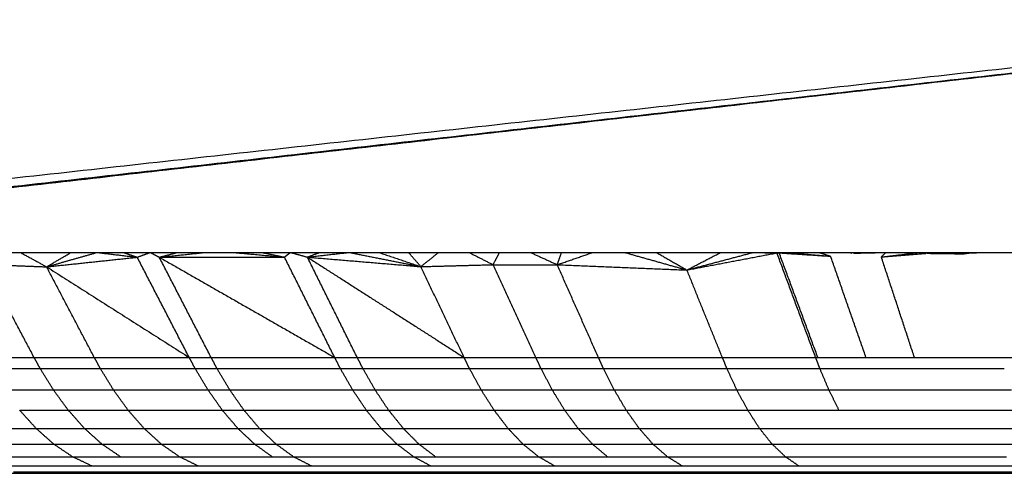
# Model space of a CAD drawing. Header units: millimetres. Extents: x 0 to 78, y 0 to 73.1.
# Tile 2 of 20: x 16.6 to 27.7, y 0 to 5.1. Entities that reach past the tile are written whole.
import ezdxf

# ---------------------------------------------------------------- set-up
doc = ezdxf.new("R2010")
doc.units = ezdxf.units.MM
doc.header["$MEASUREMENT"] = 0
doc.layers.add('Make2D$visible$lines', color=7, linetype='Continuous', true_color=0x000000)

msp = doc.modelspace()

# ---------------------------------------------------------------- linework, layer by layer
at = {"layer": 'Make2D$visible$lines'}
for points in [[(32.665, 5.114), (20.796, 3.802), (8.927, 2.49)], [(32.926, 5.096), (21.531, 3.801), (10.136, 2.506)], [(32.768, 5.08), (21.452, 3.793), (10.136, 2.507)], [(32.927, 5.096), (21.55, 3.801), (10.173, 2.507)], [(32.94, 5.096), (21.557, 3.801), (10.173, 2.506)], [(32.765, 5.08), (21.506, 3.801), (10.247, 2.523)], [(32.942, 5.096), (22.29, 3.883), (11.639, 2.669)], [(16.285, 2.49), (16.425, 2.49), (16.564, 2.49)], [(16.564, 2.49), (16.706, 2.49), (16.848, 2.49)], [(16.564, 2.49), (16.712, 2.409), (16.86, 2.328)], [(16.848, 2.49), (16.992, 2.49), (17.136, 2.49)], [(16.86, 2.328), (16.998, 2.409), (17.136, 2.49)], [(16.86, 2.328), (17.144, 2.409), (17.429, 2.49)], [(17.136, 2.49), (17.282, 2.49), (17.429, 2.49)], [(17.429, 2.49), (17.577, 2.49), (17.726, 2.49)], [(17.429, 2.49), (17.655, 2.463), (17.882, 2.436)], [(17.726, 2.49), (17.877, 2.49), (18.028, 2.49)], [(17.726, 2.49), (17.804, 2.463), (17.882, 2.436)], [(17.882, 2.436), (17.955, 2.463), (18.028, 2.49)], [(18.028, 2.49), (18.182, 2.49), (18.335, 2.49)], [(18.028, 2.49), (18.08, 2.463), (18.131, 2.436)], [(18.131, 2.436), (18.233, 2.463), (18.335, 2.49)], [(18.131, 2.436), (18.389, 2.463), (18.646, 2.49)], [(18.335, 2.49), (18.491, 2.49), (18.646, 2.49)], [(18.646, 2.49), (18.805, 2.49), (18.963, 2.49)], [(18.963, 2.49), (19.123, 2.49), (19.284, 2.49)], [(18.963, 2.49), (19.252, 2.464), (19.542, 2.437)], [(19.284, 2.49), (19.413, 2.464), (19.542, 2.437)], [(19.284, 2.49), (19.446, 2.49), (19.609, 2.49)], [(19.542, 2.437), (19.575, 2.464), (19.609, 2.49)], [(19.609, 2.49), (19.773, 2.49), (19.938, 2.49)], [(19.609, 2.49), (19.705, 2.464), (19.8, 2.437)], [(19.8, 2.437), (19.869, 2.464), (19.938, 2.49)], [(19.8, 2.437), (20.035, 2.464), (20.269, 2.49)], [(19.938, 2.49), (20.103, 2.49), (20.269, 2.49)], [(20.269, 2.49), (20.436, 2.49), (20.603, 2.49)], [(20.269, 2.49), (20.674, 2.41), (21.079, 2.33)], [(20.603, 2.49), (20.772, 2.49), (20.94, 2.49)], [(20.603, 2.49), (20.841, 2.41), (21.079, 2.33)], [(21.079, 2.33), (21.01, 2.41), (20.94, 2.49)], [(20.94, 2.49), (21.11, 2.49), (21.28, 2.49)], [(21.079, 2.33), (21.179, 2.41), (21.28, 2.49)], [(21.28, 2.49), (21.451, 2.49), (21.622, 2.49)], [(21.622, 2.49), (21.758, 2.421), (21.894, 2.352)], [(21.622, 2.49), (21.795, 2.49), (21.967, 2.49)], [(21.894, 2.352), (21.931, 2.421), (21.967, 2.49)], [(21.967, 2.49), (22.141, 2.49), (22.315, 2.49)], [(22.315, 2.49), (22.491, 2.49), (22.666, 2.49)], [(22.315, 2.49), (22.466, 2.421), (22.617, 2.352)], [(22.617, 2.352), (22.642, 2.421), (22.666, 2.49)], [(22.617, 2.352), (22.818, 2.421), (23.019, 2.49)], [(22.666, 2.49), (22.843, 2.49), (23.019, 2.49)], [(23.019, 2.49), (23.197, 2.49), (23.376, 2.49)], [(23.376, 2.49), (23.555, 2.49), (23.734, 2.49)], [(23.376, 2.49), (23.727, 2.391), (24.079, 2.292)], [(23.734, 2.49), (23.907, 2.391), (24.079, 2.292)], [(23.734, 2.49), (23.915, 2.49), (24.096, 2.49)], [(24.079, 2.292), (24.453, 2.391), (24.827, 2.49)], [(24.079, 2.292), (24.269, 2.391), (24.459, 2.489)], [(24.093, 2.295), (24.593, 2.39), (25.094, 2.485)], [(24.096, 2.49), (24.278, 2.49), (24.46, 2.49)], [(24.46, 2.49), (24.557, 2.49), (24.654, 2.49)], [(24.654, 2.49), (24.678, 2.49), (24.702, 2.49)], [(24.702, 2.49), (24.73, 2.49), (24.759, 2.49)], [(24.759, 2.49), (24.793, 2.49), (24.827, 2.49)], [(24.827, 2.49), (25.012, 2.49), (25.197, 2.49)], [(24.866, 2.489), (24.98, 2.487), (25.094, 2.485)], [(25.094, 2.485), (25.144, 2.488), (25.194, 2.49)], [(25.53, 1.306), (25.312, 1.896), (25.094, 2.485)], [(25.095, 2.485), (25.107, 2.485), (25.119, 2.485)], [(25.119, 2.485), (25.128, 2.486), (25.137, 2.486)], [(25.119, 2.485), (25.395, 2.467), (25.671, 2.449)], [(25.555, 1.306), (25.337, 1.896), (25.119, 2.485)], [(25.197, 2.49), (25.448, 2.469), (25.699, 2.447)], [(25.197, 2.49), (25.383, 2.49), (25.57, 2.49)], [(25.57, 2.49), (25.607, 2.49), (25.644, 2.49)], [(25.57, 2.49), (25.634, 2.469), (25.699, 2.447)], [(25.644, 2.49), (25.667, 2.49), (25.69, 2.49)], [(25.69, 2.49), (25.704, 2.49), (25.717, 2.49)], [(26.098, 1.306), (25.899, 1.877), (25.699, 2.447)], [(25.717, 2.49), (25.831, 2.49), (25.945, 2.49)], [(25.928, 2.482), (25.937, 2.486), (25.945, 2.49)], [(25.945, 2.49), (26.134, 2.49), (26.323, 2.49)], [(25.948, 2.489), (25.96, 2.486), (25.971, 2.482)], [(25.972, 2.482), (26.147, 2.486), (26.323, 2.49)], [(26.271, 2.439), (26.297, 2.465), (26.323, 2.49)], [(26.271, 2.439), (26.487, 2.465), (26.702, 2.49)], [(26.271, 2.439), (26.522, 2.459), (26.772, 2.479)], [(26.323, 2.49), (26.513, 2.49), (26.702, 2.49)], [(26.702, 2.49), (26.892, 2.49), (27.082, 2.49)], [(26.702, 2.49), (26.767, 2.485), (26.832, 2.479)], [(26.702, 2.49), (26.737, 2.485), (26.772, 2.479)], [(26.832, 2.479), (26.957, 2.485), (27.082, 2.49)], [(26.832, 2.479), (27.015, 2.477), (27.197, 2.475)], [(27.082, 2.49), (27.191, 2.49), (27.3, 2.49)], [(27.082, 2.49), (27.181, 2.488), (27.28, 2.487)], [(27.082, 2.49), (27.139, 2.482), (27.197, 2.475)], [(27.197, 2.475), (27.239, 2.481), (27.28, 2.487)], [(27.28, 2.487), (27.371, 2.488), (27.462, 2.49)], [(27.299, 2.487), (27.389, 2.488), (27.479, 2.488)], [(27.3, 2.49), (27.381, 2.49), (27.462, 2.49)], [(27.462, 2.49), (27.653, 2.49), (27.843, 2.49)], [(27.462, 2.49), (27.474, 2.489), (27.486, 2.488)], [(27.486, 2.488), (27.568, 2.489), (27.649, 2.489)], [(16.164, 2.354), (16.512, 2.341), (16.86, 2.328)], [(16.719, 1.306), (16.442, 1.83), (16.164, 2.354)], [(16.86, 2.328), (17.371, 2.382), (17.882, 2.436)], [(18.468, 1.306), (18.175, 1.871), (17.882, 2.436)], [(18.131, 2.436), (18.837, 2.436), (19.542, 2.437)], [(18.131, 2.436), (19.12, 1.871), (20.108, 1.306)], [(18.715, 1.306), (18.423, 1.871), (18.131, 2.436)], [(20.108, 1.306), (19.825, 1.872), (19.542, 2.437)], [(20.362, 1.306), (20.081, 1.872), (19.8, 2.437)], [(19.8, 2.437), (20.684, 1.872), (21.567, 1.306)], [(19.8, 2.437), (20.44, 2.384), (21.079, 2.33)], [(21.079, 2.33), (21.486, 2.341), (21.894, 2.352)], [(21.894, 2.352), (22.255, 2.352), (22.617, 2.352)], [(22.375, 1.306), (22.134, 1.829), (21.894, 2.352)], [(22.617, 2.352), (23.348, 2.322), (24.079, 2.292)], [(23.081, 1.306), (22.849, 1.829), (22.617, 2.352)], [(26.644, 1.306), (26.458, 1.873), (26.271, 2.439)], [(16.86, 2.328), (17.664, 1.817), (18.468, 1.306)], [(17.398, 1.306), (17.129, 1.817), (16.86, 2.328)], [(21.567, 1.306), (21.323, 1.818), (21.079, 2.33)], [(24.479, 1.306), (24.279, 1.799), (24.079, 2.292)], [(16.169, 1.306), (16.444, 1.306), (16.719, 1.306)], [(16.719, 1.306), (17.059, 1.306), (17.398, 1.306)], [(16.788, 1.182), (16.753, 1.244), (16.719, 1.306)], [(17.398, 1.306), (17.933, 1.306), (18.468, 1.306)], [(17.466, 1.182), (17.432, 1.244), (17.398, 1.306)], [(18.468, 1.306), (18.591, 1.306), (18.715, 1.306)], [(18.535, 1.182), (18.501, 1.244), (18.468, 1.306)], [(18.715, 1.306), (19.411, 1.306), (20.108, 1.306)], [(18.781, 1.182), (18.748, 1.244), (18.715, 1.306)], [(20.108, 1.306), (20.235, 1.306), (20.362, 1.306)], [(20.172, 1.182), (20.14, 1.244), (20.108, 1.306)], [(20.362, 1.306), (20.965, 1.306), (21.567, 1.306)], [(20.426, 1.182), (20.394, 1.244), (20.362, 1.306)], [(21.567, 1.306), (21.971, 1.306), (22.375, 1.306)], [(21.628, 1.182), (21.597, 1.244), (21.567, 1.306)], [(22.375, 1.306), (22.728, 1.306), (23.081, 1.306)], [(22.434, 1.182), (22.404, 1.244), (22.375, 1.306)], [(23.081, 1.306), (23.78, 1.306), (24.479, 1.306)], [(23.138, 1.182), (23.11, 1.244), (23.081, 1.306)], [(24.479, 1.306), (25.005, 1.306), (25.53, 1.306)], [(24.53, 1.182), (24.505, 1.244), (24.479, 1.306)], [(25.53, 1.306), (25.543, 1.306), (25.555, 1.306)], [(25.578, 1.182), (25.554, 1.244), (25.53, 1.306)], [(25.555, 1.306), (25.827, 1.306), (26.098, 1.306)], [(26.098, 1.306), (26.214, 1.306), (26.33, 1.306)], [(26.33, 1.306), (26.35, 1.306), (26.371, 1.306)], [(26.371, 1.306), (26.507, 1.306), (26.644, 1.306)], [(26.644, 1.306), (26.889, 1.306), (27.134, 1.306)], [(27.134, 1.306), (27.163, 1.306), (27.192, 1.306)], [(27.192, 1.306), (27.365, 1.306), (27.537, 1.306)], [(27.537, 1.306), (27.579, 1.306), (27.62, 1.306)], [(27.62, 1.306), (27.629, 1.306), (27.638, 1.306)], [(27.638, 1.306), (27.725, 1.306), (27.812, 1.306)], [(16.238, 1.182), (16.513, 1.182), (16.788, 1.182)], [(16.788, 1.182), (17.127, 1.182), (17.466, 1.182)], [(16.937, 0.94), (16.862, 1.061), (16.788, 1.182)], [(17.466, 1.182), (18, 1.182), (18.535, 1.182)], [(17.614, 0.94), (17.54, 1.061), (17.466, 1.182)], [(18.535, 1.182), (18.658, 1.182), (18.781, 1.182)], [(18.68, 0.94), (18.607, 1.061), (18.535, 1.182)], [(18.781, 1.182), (19.476, 1.182), (20.172, 1.182)], [(18.925, 0.94), (18.853, 1.061), (18.781, 1.182)], [(20.172, 1.182), (20.299, 1.182), (20.426, 1.182)], [(20.311, 0.94), (20.241, 1.061), (20.172, 1.182)], [(20.426, 1.182), (21.027, 1.182), (21.628, 1.182)], [(20.564, 0.94), (20.495, 1.061), (20.426, 1.182)], [(21.628, 1.182), (22.031, 1.182), (22.434, 1.182)], [(21.76, 0.94), (21.694, 1.061), (21.628, 1.182)], [(22.434, 1.182), (22.786, 1.182), (23.138, 1.182)], [(22.561, 0.94), (22.498, 1.061), (22.434, 1.182)], [(23.138, 1.182), (23.834, 1.182), (24.53, 1.182)], [(23.26, 0.94), (23.199, 1.061), (23.138, 1.182)], [(24.53, 1.182), (25.054, 1.182), (25.578, 1.182)], [(24.642, 0.94), (24.586, 1.061), (24.53, 1.182)], [(25.578, 1.182), (25.59, 1.182), (25.603, 1.182)], [(25.68, 0.94), (25.629, 1.061), (25.578, 1.182)], [(25.603, 1.182), (25.873, 1.182), (26.143, 1.182)], [(26.143, 1.182), (26.258, 1.182), (26.373, 1.182)], [(26.373, 1.182), (26.394, 1.182), (26.414, 1.182)], [(26.414, 1.182), (26.55, 1.182), (26.686, 1.182)], [(26.686, 1.182), (26.93, 1.182), (27.174, 1.182)], [(27.174, 1.182), (27.202, 1.182), (27.231, 1.182)], [(27.231, 1.182), (27.403, 1.182), (27.575, 1.182)], [(27.575, 1.182), (27.616, 1.182), (27.657, 1.182)], [(16.388, 0.94), (16.663, 0.94), (16.937, 0.94)], [(16.937, 0.94), (17.276, 0.94), (17.614, 0.94)], [(17.104, 0.712), (17.021, 0.826), (16.937, 0.94)], [(17.614, 0.94), (18.147, 0.94), (18.68, 0.94)], [(17.779, 0.712), (17.697, 0.826), (17.614, 0.94)], [(18.68, 0.94), (18.803, 0.94), (18.925, 0.94)], [(18.841, 0.712), (18.76, 0.826), (18.68, 0.94)], [(18.926, 0.94), (19.618, 0.94), (20.311, 0.94)], [(19.085, 0.712), (19.005, 0.826), (18.926, 0.94)], [(20.311, 0.94), (20.438, 0.94), (20.564, 0.94)], [(20.465, 0.712), (20.388, 0.826), (20.311, 0.94)], [(20.564, 0.94), (21.162, 0.94), (21.76, 0.94)], [(20.716, 0.712), (20.64, 0.826), (20.564, 0.94)], [(21.76, 0.94), (22.161, 0.94), (22.561, 0.94)], [(21.905, 0.712), (21.833, 0.826), (21.76, 0.94)], [(22.561, 0.94), (22.911, 0.94), (23.26, 0.94)], [(22.701, 0.712), (22.631, 0.826), (22.561, 0.94)], [(23.261, 0.94), (23.952, 0.94), (24.642, 0.94)], [(23.395, 0.712), (23.328, 0.826), (23.261, 0.94)], [(24.642, 0.94), (25.161, 0.94), (25.68, 0.94)], [(24.765, 0.712), (24.704, 0.826), (24.642, 0.94)], [(25.681, 0.94), (25.693, 0.94), (25.705, 0.94)], [(25.793, 0.712), (25.737, 0.826), (25.681, 0.94)], [(25.705, 0.94), (25.973, 0.94), (26.24, 0.94)], [(26.24, 0.94), (26.354, 0.94), (26.468, 0.94)], [(26.468, 0.94), (26.488, 0.94), (26.509, 0.94)], [(26.509, 0.94), (26.643, 0.94), (26.778, 0.94)], [(26.778, 0.94), (27.019, 0.94), (27.26, 0.94)], [(27.26, 0.94), (27.288, 0.94), (27.316, 0.94)], [(27.317, 0.94), (27.486, 0.94), (27.656, 0.94)], [(27.656, 0.94), (27.697, 0.94), (27.738, 0.94)], [(16.557, 0.712), (16.831, 0.712), (17.104, 0.712)], [(16.742, 0.506), (16.649, 0.609), (16.557, 0.711)], [(17.105, 0.712), (17.442, 0.712), (17.779, 0.712)], [(17.287, 0.506), (17.196, 0.609), (17.105, 0.711)], [(17.78, 0.712), (18.31, 0.712), (18.841, 0.712)], [(17.959, 0.506), (17.869, 0.609), (17.78, 0.711)], [(18.841, 0.712), (18.963, 0.712), (19.085, 0.712)], [(19.017, 0.506), (18.929, 0.609), (18.841, 0.711)], [(19.086, 0.712), (19.775, 0.712), (20.465, 0.712)], [(19.26, 0.506), (19.173, 0.609), (19.086, 0.711)], [(20.465, 0.712), (20.591, 0.712), (20.716, 0.712)], [(20.632, 0.506), (20.548, 0.609), (20.465, 0.711)], [(20.717, 0.712), (21.311, 0.712), (21.905, 0.712)], [(20.882, 0.506), (20.799, 0.609), (20.717, 0.711)], [(21.906, 0.712), (22.303, 0.712), (22.701, 0.712)], [(22.063, 0.506), (21.984, 0.609), (21.906, 0.711)], [(22.701, 0.712), (23.048, 0.712), (23.395, 0.712)], [(22.853, 0.506), (22.777, 0.609), (22.701, 0.711)], [(23.396, 0.712), (24.08, 0.712), (24.765, 0.712)], [(23.541, 0.506), (23.468, 0.609), (23.396, 0.711)], [(24.766, 0.712), (25.279, 0.712), (25.793, 0.712)], [(24.898, 0.506), (24.832, 0.609), (24.766, 0.711)], [(25.794, 0.712), (25.805, 0.712), (25.817, 0.712)], [(25.818, 0.712), (26.082, 0.712), (26.347, 0.712)], [(26.347, 0.712), (26.46, 0.712), (26.572, 0.712)], [(26.573, 0.712), (26.592, 0.712), (26.612, 0.712)], [(26.613, 0.712), (26.745, 0.712), (26.878, 0.712)], [(26.879, 0.712), (27.117, 0.712), (27.355, 0.712)], [(27.355, 0.712), (27.383, 0.712), (27.411, 0.712)], [(27.411, 0.712), (27.579, 0.712), (27.746, 0.712)], [(15.617, 0.506), (16.179, 0.506), (16.742, 0.506)], [(16.742, 0.506), (17.014, 0.506), (17.287, 0.506)], [(16.941, 0.329), (16.842, 0.417), (16.742, 0.505)], [(17.287, 0.506), (17.623, 0.506), (17.959, 0.506)], [(17.484, 0.329), (17.386, 0.417), (17.288, 0.505)], [(17.959, 0.506), (18.488, 0.506), (19.017, 0.506)], [(18.153, 0.329), (18.057, 0.417), (17.96, 0.505)], [(19.017, 0.506), (19.138, 0.506), (19.26, 0.506)], [(19.205, 0.329), (19.111, 0.417), (19.017, 0.505)], [(19.26, 0.506), (19.946, 0.506), (20.632, 0.506)], [(19.447, 0.329), (19.354, 0.417), (19.261, 0.505)], [(20.632, 0.506), (20.757, 0.506), (20.882, 0.506)], [(20.81, 0.329), (20.721, 0.417), (20.632, 0.505)], [(20.882, 0.506), (21.472, 0.506), (22.063, 0.506)], [(21.058, 0.329), (20.97, 0.417), (20.882, 0.505)], [(22.063, 0.506), (22.458, 0.506), (22.853, 0.506)], [(22.231, 0.329), (22.147, 0.417), (22.063, 0.505)], [(22.853, 0.506), (23.197, 0.506), (23.541, 0.506)], [(23.014, 0.329), (22.934, 0.417), (22.853, 0.505)], [(23.542, 0.506), (24.22, 0.506), (24.898, 0.506)], [(23.696, 0.329), (23.619, 0.417), (23.542, 0.505)], [(24.899, 0.506), (25.407, 0.506), (25.915, 0.506)], [(25.04, 0.329), (24.969, 0.417), (24.899, 0.505)], [(25.916, 0.506), (25.928, 0.506), (25.939, 0.506)], [(25.94, 0.506), (26.201, 0.506), (26.463, 0.506)], [(26.463, 0.506), (26.574, 0.506), (26.685, 0.506)], [(26.686, 0.506), (26.705, 0.506), (26.725, 0.506)], [(26.726, 0.506), (26.857, 0.506), (26.988, 0.506)], [(26.988, 0.506), (27.223, 0.506), (27.458, 0.506)], [(27.458, 0.506), (27.486, 0.506), (27.513, 0.506)], [(27.514, 0.506), (27.679, 0.506), (27.845, 0.506)], [(15.821, 0.329), (16.381, 0.329), (16.941, 0.329)], [(16.941, 0.329), (17.213, 0.329), (17.484, 0.329)], [(17.152, 0.187), (17.047, 0.258), (16.942, 0.328)], [(17.484, 0.329), (17.819, 0.329), (18.153, 0.329)], [(17.692, 0.187), (17.589, 0.258), (17.485, 0.328)], [(18.153, 0.329), (18.679, 0.329), (19.205, 0.329)], [(18.357, 0.187), (18.256, 0.258), (18.154, 0.328)], [(19.205, 0.329), (19.326, 0.329), (19.447, 0.329)], [(19.403, 0.187), (19.304, 0.258), (19.206, 0.328)], [(19.447, 0.329), (20.128, 0.329), (20.81, 0.329)], [(19.643, 0.187), (19.545, 0.258), (19.448, 0.328)], [(20.81, 0.329), (20.934, 0.329), (21.058, 0.329)], [(20.997, 0.187), (20.904, 0.258), (20.811, 0.328)], [(21.058, 0.329), (21.645, 0.329), (22.231, 0.329)], [(21.244, 0.187), (21.151, 0.258), (21.059, 0.328)], [(22.231, 0.329), (22.622, 0.329), (23.014, 0.329)], [(22.407, 0.187), (22.319, 0.258), (22.232, 0.328)], [(23.015, 0.329), (23.355, 0.329), (23.696, 0.329)], [(23.183, 0.187), (23.099, 0.258), (23.015, 0.328)], [(23.696, 0.329), (24.368, 0.329), (25.04, 0.329)], [(23.859, 0.187), (23.778, 0.258), (23.697, 0.328)], [(25.04, 0.329), (25.543, 0.329), (26.046, 0.329)], [(25.189, 0.187), (25.115, 0.258), (25.041, 0.328)], [(26.046, 0.329), (26.058, 0.329), (26.069, 0.329)], [(26.069, 0.329), (26.328, 0.329), (26.586, 0.329)], [(26.586, 0.329), (26.696, 0.329), (26.806, 0.329)], [(26.806, 0.329), (26.826, 0.329), (26.845, 0.329)], [(26.845, 0.329), (26.975, 0.329), (27.105, 0.329)], [(27.105, 0.329), (27.336, 0.329), (27.568, 0.329)], [(27.568, 0.329), (27.596, 0.329), (27.623, 0.329)], [(27.623, 0.329), (27.786, 0.329), (27.95, 0.329)], [(16.037, 0.187), (16.594, 0.187), (17.152, 0.187)], [(17.152, 0.187), (17.422, 0.187), (17.692, 0.187)], [(17.369, 0.083), (17.261, 0.135), (17.153, 0.186)], [(17.692, 0.187), (18.025, 0.187), (18.357, 0.187)], [(18.357, 0.187), (18.88, 0.187), (19.403, 0.187)], [(18.568, 0.083), (18.463, 0.135), (18.359, 0.186)], [(19.403, 0.187), (19.523, 0.187), (19.643, 0.187)], [(19.643, 0.187), (20.32, 0.187), (20.997, 0.187)], [(19.845, 0.083), (19.745, 0.135), (19.644, 0.186)], [(20.997, 0.187), (21.12, 0.187), (21.244, 0.187)], [(21.19, 0.083), (21.094, 0.135), (20.998, 0.186)], [(21.244, 0.187), (21.825, 0.187), (22.407, 0.187)], [(22.407, 0.187), (22.795, 0.187), (23.183, 0.187)], [(22.588, 0.083), (22.498, 0.135), (22.408, 0.186)], [(23.183, 0.187), (23.521, 0.187), (23.859, 0.187)], [(23.859, 0.187), (24.524, 0.187), (25.189, 0.187)], [(24.026, 0.083), (23.943, 0.135), (23.86, 0.186)], [(25.189, 0.187), (25.685, 0.187), (26.182, 0.187)], [(25.341, 0.083), (25.265, 0.135), (25.19, 0.186)], [(26.182, 0.187), (26.194, 0.187), (26.206, 0.187)], [(26.206, 0.187), (26.461, 0.187), (26.716, 0.187)], [(26.716, 0.187), (26.824, 0.187), (26.933, 0.187)], [(26.933, 0.187), (26.952, 0.187), (26.971, 0.187)], [(26.971, 0.187), (27.099, 0.187), (27.227, 0.187)], [(27.227, 0.187), (27.456, 0.187), (27.684, 0.187)], [(16.261, 0.083), (16.815, 0.083), (17.369, 0.083)], [(16.261, 0.003), (16.431, 0.003), (16.601, 0.003)], [(16.486, 0.018), (17.038, 0.018), (17.589, 0.018)], [(16.507, 0), (16.627, 0), (16.747, 0)], [(16.601, 0.003), (17.151, 0.003), (17.7, 0.003)], [(16.747, 0), (16.87, 0), (16.993, 0)], [(16.993, 0), (17.118, 0), (17.243, 0)], [(17.243, 0), (17.371, 0), (17.499, 0)], [(17.369, 0.083), (17.638, 0.083), (17.906, 0.083)], [(17.499, 0), (17.629, 0), (17.76, 0)], [(17.589, 0.018), (17.856, 0.018), (18.123, 0.018)], [(17.7, 0.003), (17.966, 0.003), (18.233, 0.003)], [(17.76, 0), (17.892, 0), (18.025, 0)], [(17.906, 0.083), (18.237, 0.083), (18.568, 0.083)], [(18.025, 0), (18.16, 0), (18.295, 0)], [(18.123, 0.018), (18.452, 0.018), (18.781, 0.018)], [(18.233, 0.003), (18.561, 0.003), (18.888, 0.003)], [(18.295, 0), (18.432, 0), (18.569, 0)], [(18.568, 0.083), (19.087, 0.083), (19.606, 0.083)], [(18.569, 0), (18.709, 0), (18.848, 0)], [(18.781, 0.018), (19.297, 0.018), (19.813, 0.018)], [(18.848, 0), (18.989, 0), (19.131, 0)], [(18.888, 0.003), (19.403, 0.003), (19.917, 0.003)], [(19.131, 0), (19.274, 0), (19.418, 0)], [(19.418, 0), (19.563, 0), (19.709, 0)], [(19.606, 0.083), (19.726, 0.083), (19.845, 0.083)], [(19.709, 0), (19.857, 0), (20.004, 0)], [(19.813, 0.018), (19.931, 0.018), (20.05, 0.018)], [(19.845, 0.083), (20.518, 0.083), (21.19, 0.083)], [(19.917, 0.003), (20.035, 0.003), (20.154, 0.003)], [(20.004, 0), (20.154, 0), (20.304, 0)], [(20.05, 0.018), (20.717, 0.018), (21.385, 0.018)], [(20.154, 0.003), (20.818, 0.003), (21.483, 0.003)], [(20.304, 0), (20.456, 0), (20.608, 0)], [(20.608, 0), (20.76, 0), (20.912, 0)], [(20.912, 0), (21.065, 0), (21.218, 0)], [(21.19, 0.083), (21.312, 0.083), (21.434, 0.083)], [(21.218, 0), (21.373, 0), (21.528, 0)], [(21.385, 0.018), (21.506, 0.018), (21.627, 0.018)], [(21.434, 0.083), (22.011, 0.083), (22.588, 0.083)], [(21.483, 0.003), (21.604, 0.003), (21.725, 0.003)], [(21.528, 0), (21.685, 0), (21.842, 0)], [(21.627, 0.018), (22.199, 0.018), (22.771, 0.018)], [(21.725, 0.003), (22.294, 0.003), (22.864, 0.003)], [(21.842, 0), (22, 0), (22.159, 0)], [(22.159, 0), (22.319, 0), (22.479, 0)], [(22.479, 0), (22.64, 0), (22.802, 0)], [(22.588, 0.083), (22.973, 0.083), (23.357, 0.083)], [(22.771, 0.018), (23.152, 0.018), (23.533, 0.018)], [(22.802, 0), (22.883, 0), (22.965, 0)], [(22.864, 0.003), (23.243, 0.003), (23.622, 0.003)], [(22.965, 0), (23.046, 0), (23.128, 0)], [(23.129, 0), (23.209, 0), (23.289, 0)], [(23.289, 0), (23.37, 0), (23.45, 0)], [(23.357, 0.083), (23.692, 0.083), (24.026, 0.083)], [(23.45, 0), (23.612, 0), (23.774, 0)], [(23.533, 0.018), (23.864, 0.018), (24.195, 0.018)], [(23.622, 0.003), (23.951, 0.003), (24.281, 0.003)], [(23.774, 0), (23.937, 0), (24.1, 0)], [(24.026, 0.083), (24.684, 0.083), (25.341, 0.083)], [(24.1, 0), (24.264, 0), (24.429, 0)], [(24.195, 0.018), (24.845, 0.018), (25.496, 0.018)], [(24.281, 0.003), (24.927, 0.003), (25.574, 0.003)], [(24.429, 0), (24.594, 0), (24.76, 0)], [(24.76, 0), (24.926, 0), (25.093, 0)], [(25.093, 0), (25.261, 0), (25.428, 0)], [(25.341, 0.083), (25.832, 0.083), (26.323, 0.083)], [(25.428, 0), (25.513, 0), (25.597, 0)], [(25.496, 0.018), (25.98, 0.018), (26.464, 0.018)], [(25.574, 0.003), (26.055, 0.003), (26.536, 0.003)], [(25.597, 0), (25.682, 0), (25.766, 0)], [(25.766, 0), (25.848, 0), (25.931, 0)], [(25.931, 0), (26.013, 0), (26.095, 0)], [(26.095, 0), (26.26, 0), (26.425, 0)], [(26.323, 0.083), (26.334, 0.083), (26.346, 0.083)], [(26.346, 0.083), (26.597, 0.083), (26.849, 0.083)], [(26.425, 0), (26.591, 0), (26.756, 0)], [(26.464, 0.018), (26.476, 0.018), (26.487, 0.018)], [(26.487, 0.018), (26.736, 0.018), (26.984, 0.018)], [(26.536, 0.003), (26.548, 0.003), (26.559, 0.003)], [(26.559, 0.003), (26.805, 0.003), (27.052, 0.003)], [(26.756, 0), (26.923, 0), (27.089, 0)], [(26.849, 0.083), (26.956, 0.083), (27.063, 0.083)], [(26.984, 0.018), (27.089, 0.018), (27.195, 0.018)], [(27.052, 0.003), (27.157, 0.003), (27.261, 0.003)], [(27.063, 0.083), (27.082, 0.083), (27.101, 0.083)], [(27.089, 0), (27.256, 0), (27.423, 0)], [(27.101, 0.083), (27.227, 0.083), (27.353, 0.083)], [(27.195, 0.018), (27.214, 0.018), (27.232, 0.018)], [(27.232, 0.018), (27.357, 0.018), (27.481, 0.018)], [(27.261, 0.003), (27.28, 0.003), (27.299, 0.003)], [(27.299, 0.003), (27.422, 0.003), (27.545, 0.003)], [(27.353, 0.083), (27.579, 0.083), (27.804, 0.083)], [(27.423, 0), (27.591, 0), (27.758, 0)], [(27.481, 0.018), (27.703, 0.018), (27.925, 0.018)], [(27.545, 0.003), (27.765, 0.003), (27.986, 0.003)]]:
    msp.add_open_spline(points, degree=2, dxfattribs=at)

doc.saveas('drawing.dxf')
